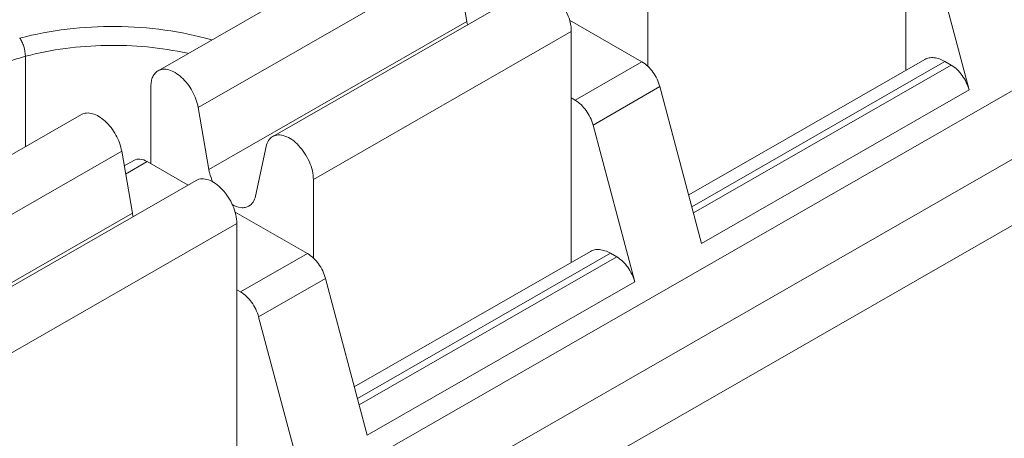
# Model space of a CAD drawing. Header units: centimetres. Extents: x -24.5 to 49.7, y -16.6 to 18.4.
# Tile 21 of 248: x -19.473 to -18.961, y -7.648 to -7.43. Entities that reach past the tile are written whole.
import ezdxf

# ---------------------------------------------------------------- set-up
doc = ezdxf.new("R2010")
doc.units = ezdxf.units.CM
doc.header["$MEASUREMENT"] = 0
doc.layers.add('layer 1', color=7, linetype='Continuous')

msp = doc.modelspace()

# ---------------------------------------------------------------- linework, layer by layer
at = {"layer": 'layer 1', "color": 1, "lineweight": 0}
msp.add_open_spline([(24.98821, 18.39808), (24.98821, 18.39808), (24.98821, -16.60193), (24.98821, -16.60193), (24.98821, -16.60193), (-24.51772, -16.60193), (-24.51772, -16.60193), (-24.51772, -16.60193), (-24.51772, 18.39808), (-24.51772, 18.39808), (-24.51772, 18.39808), (24.98821, 18.39808), (24.98821, 18.39808)], degree=3, knots=[0, 0, 0, 0, 0.25, 0.25, 0.25, 0.5, 0.5, 0.5, 0.75, 0.75, 0.75, 1, 1, 1, 1], dxfattribs=at)
at = {"layer": 'layer 1', "color": 5, "lineweight": 0}
msp.add_open_spline([(-23.26688, 17.18067), (-23.26688, 17.18067), (-23.26688, -15.60944), (-23.26688, -15.60944), (-23.26688, -15.60944), (23.98644, -15.60944), (23.98644, -15.60944)], degree=3, knots=[0, 0, 0, 0, 0.5, 0.5, 0.5, 1, 1, 1, 1], dxfattribs=at)
at = {"layer": 'layer 1', "lineweight": 9}
for points in [[(-20.20721, -7.75591), (-20.20721, -7.75591), (-18.46313, -6.75555), (-18.46313, -6.75555)], [(-18.45614, -6.75623), (-18.45614, -6.75623), (-20.20022, -7.7566), (-20.20022, -7.7566)], [(-19.83625, -7.97105), (-19.83625, -7.97105), (-18.08223, -6.965), (-18.08223, -6.965)], [(-19.8052, -7.98887), (-19.8052, -7.98887), (-18.05118, -6.98281), (-18.05118, -6.98281)], [(-18.04124, -7.01147), (-18.04124, -7.01147), (-19.78532, -8.01184), (-19.78532, -8.01184)], [(-19.01266, -7.45641), (-19.01266, -7.45641), (-19.01266, -7.33643), (-19.01266, -7.33643)], [(-18.94489, -7.44661), (-18.94489, -7.44661), (-18.9666, -7.36509), (-18.9666, -7.36509)], [(-19.26736, -7.37961), (-19.26736, -7.37961), (-19.40152, -7.45657), (-19.40152, -7.45657)], [(-19.00138, -7.38504), (-19.00138, -7.38504), (-18.97968, -7.46656), (-18.97968, -7.46656)], [(-19.24649, -7.3987), (-19.24649, -7.3987), (-19.38065, -7.47565), (-19.38065, -7.47565)], [(-19.24093, -7.43093), (-19.24093, -7.43093), (-19.24649, -7.3987), (-19.24649, -7.3987)], [(-19.20773, -7.41382), (-19.20773, -7.41382), (-19.34189, -7.49077), (-19.34189, -7.49077)], [(-19.14682, -7.41338), (-19.14682, -7.41338), (-19.14682, -7.45438), (-19.14682, -7.45438)], [(-19.37509, -7.50788), (-19.37509, -7.50788), (-19.24093, -7.43093), (-19.24093, -7.43093)], [(-19.24093, -7.43093), (-19.24084, -7.43147), (-19.24073, -7.432), (-19.24059, -7.43254)], [(-19.18748, -7.43032), (-19.18748, -7.43032), (-19.14985, -7.45191), (-19.14985, -7.45191)], [(-19.18657, -7.43618), (-19.18657, -7.43618), (-19.32073, -7.51313), (-19.32073, -7.51313)], [(-19.18657, -7.55616), (-19.18657, -7.55616), (-19.18657, -7.43618), (-19.18657, -7.43618)], [(-19.47048, -7.44906), (-19.47048, -7.44906), (-19.47048, -7.49612), (-19.47048, -7.49612)], [(-19.18463, -7.47186), (-19.18463, -7.47186), (-19.14985, -7.45191), (-19.14985, -7.45191)], [(-19.12552, -7.52114), (-19.12552, -7.52114), (-19.00278, -7.45074), (-19.00278, -7.45074)], [(-18.99228, -7.45175), (-18.99228, -7.45175), (-19.12389, -7.52725), (-19.12389, -7.52725)], [(-19.12303, -7.5305), (-19.12303, -7.5305), (-18.98902, -7.45363), (-18.98902, -7.45363)], [(-18.99228, -7.45175), (-18.99228, -7.45175), (-18.98902, -7.45363), (-18.98902, -7.45363)], [(-19.4052, -7.50495), (-19.4052, -7.50495), (-19.4052, -7.46468), (-19.4052, -7.46468)], [(-19.14051, -7.46484), (-19.14051, -7.46484), (-19.17529, -7.48479), (-19.17529, -7.48479)], [(-19.11881, -7.54636), (-19.11881, -7.54636), (-19.14051, -7.46484), (-19.14051, -7.46484)], [(-19.18463, -7.47186), (-19.18463, -7.47186), (-19.18657, -7.47075), (-19.18657, -7.47075)], [(-18.97968, -7.46656), (-18.97968, -7.46656), (-19.11881, -7.54636), (-19.11881, -7.54636)], [(-19.38065, -7.47565), (-19.38065, -7.47565), (-19.37509, -7.50788), (-19.37509, -7.50788)], [(-19.44126, -7.47937), (-19.44126, -7.47937), (-19.57542, -7.55632), (-19.57542, -7.55632)], [(-19.17529, -7.48479), (-19.17529, -7.48479), (-19.15359, -7.56631), (-19.15359, -7.56631)], [(-19.35083, -7.52179), (-19.35083, -7.52179), (-19.34527, -7.49593), (-19.34527, -7.49593)], [(-19.4204, -7.49845), (-19.4204, -7.49845), (-19.55456, -7.5754), (-19.55456, -7.5754)], [(-19.41484, -7.53068), (-19.41484, -7.53068), (-19.4204, -7.49845), (-19.4204, -7.49845)], [(-19.41909, -7.506), (-19.41909, -7.506), (-19.41413, -7.50316), (-19.41413, -7.50316)], [(-19.40713, -7.50383), (-19.40713, -7.50383), (-19.41836, -7.51028), (-19.41836, -7.51028)], [(-19.3859, -7.51601), (-19.3859, -7.51601), (-19.40713, -7.50383), (-19.40713, -7.50383)], [(-19.38164, -7.51356), (-19.38164, -7.51356), (-19.5158, -7.59052), (-19.5158, -7.59052)], [(-19.32073, -7.51313), (-19.32073, -7.51313), (-19.32073, -7.55412), (-19.32073, -7.55412)], [(-19.549, -7.60763), (-19.549, -7.60763), (-19.41484, -7.53068), (-19.41484, -7.53068)], [(-19.41484, -7.53068), (-19.41475, -7.53122), (-19.41464, -7.53175), (-19.41451, -7.53228)], [(-19.32376, -7.55166), (-19.32376, -7.55166), (-19.36139, -7.53007), (-19.36139, -7.53007)], [(-19.36048, -7.53593), (-19.36048, -7.53593), (-19.49463, -7.61288), (-19.49463, -7.61288)], [(-19.36048, -7.65591), (-19.36048, -7.65591), (-19.36048, -7.53593), (-19.36048, -7.53593)], [(-19.35854, -7.57161), (-19.35854, -7.57161), (-19.32376, -7.55166), (-19.32376, -7.55166)], [(-19.29943, -7.6209), (-19.29943, -7.6209), (-19.17668, -7.55048), (-19.17668, -7.55048)], [(-19.1662, -7.5515), (-19.1662, -7.5515), (-19.29781, -7.627), (-19.29781, -7.627)], [(-19.1662, -7.5515), (-19.1662, -7.5515), (-19.16293, -7.55338), (-19.16293, -7.55338)], [(-19.29694, -7.63025), (-19.29694, -7.63025), (-19.16293, -7.55338), (-19.16293, -7.55338)], [(-19.31442, -7.56459), (-19.31442, -7.56459), (-19.3492, -7.58454), (-19.3492, -7.58454)], [(-19.29272, -7.64612), (-19.29272, -7.64612), (-19.31442, -7.56459), (-19.31442, -7.56459)], [(-19.15359, -7.56631), (-19.15359, -7.56631), (-19.29272, -7.64612), (-19.29272, -7.64612)], [(-19.36048, -7.5705), (-19.36048, -7.5705), (-19.35854, -7.57161), (-19.35854, -7.57161)], [(-19.3492, -7.58454), (-19.3492, -7.58454), (-19.3275, -7.66607), (-19.3275, -7.66607)]]:
    msp.add_open_spline(points, degree=3, dxfattribs=at)
for points, knots in [([(-19.18657, -7.43618), (-19.18657, -7.43468), (-19.18677, -7.43318), (-19.1871, -7.43171), (-19.18747, -7.43009), (-19.188, -7.42852), (-19.18866, -7.42701), (-19.18934, -7.42543), (-19.19015, -7.42391), (-19.19109, -7.42248), (-19.19201, -7.42107), (-19.19305, -7.41974), (-19.19421, -7.41852), (-19.19528, -7.41739), (-19.19645, -7.41635), (-19.19773, -7.41546), (-19.19886, -7.41468), (-19.20007, -7.41402), (-19.20137, -7.41357), (-19.20247, -7.41318), (-19.20363, -7.41295), (-19.2048, -7.41301), (-19.20582, -7.41305), (-19.20685, -7.41331), (-19.20773, -7.41382)], [0, 0, 0, 0, 0.125, 0.125, 0.125, 0.25, 0.25, 0.25, 0.375, 0.375, 0.375, 0.5, 0.5, 0.5, 0.625, 0.625, 0.625, 0.75, 0.75, 0.75, 0.875, 0.875, 0.875, 1, 1, 1, 1]), ([(-19.37376, -7.44046), (-19.38168, -7.43821), (-19.38978, -7.43656), (-19.39795, -7.43543), (-19.4064, -7.43426), (-19.41492, -7.43366), (-19.42347, -7.43359), (-19.44031, -7.43346), (-19.45725, -7.43539), (-19.4735, -7.43966)], [0, 0, 0, 0, 0.333333, 0.333333, 0.333333, 0.666667, 0.666667, 0.666667, 1, 1, 1, 1]), ([(-19.47341, -7.43964), (-19.47296, -7.4402), (-19.4726, -7.44083), (-19.47228, -7.44148), (-19.47191, -7.44227), (-19.4716, -7.44308), (-19.47133, -7.44391), (-19.47081, -7.44558), (-19.47048, -7.44732), (-19.47048, -7.44906)], [0, 0, 0, 0, 0.333333, 0.333333, 0.333333, 0.666667, 0.666667, 0.666667, 1, 1, 1, 1]), ([(-19.3861, -7.44751), (-19.39999, -7.44445), (-19.41429, -7.44314), (-19.42856, -7.44341), (-19.44271, -7.44367), (-19.45684, -7.44547), (-19.47048, -7.44906)], [0, 0, 0, 0, 0.5, 0.5, 0.5, 1, 1, 1, 1]), ([(-19.47048, -7.44906), (-19.47187, -7.44943), (-19.47327, -7.44984), (-19.47464, -7.45029), (-19.47849, -7.45154), (-19.48226, -7.45315), (-19.48577, -7.45516)], [0, 0, 0, 0, 0.5, 0.5, 0.5, 1, 1, 1, 1]), ([(-18.99228, -7.45175), (-18.99321, -7.45123), (-18.99417, -7.45077), (-18.99517, -7.45043), (-18.99607, -7.45012), (-18.99701, -7.44989), (-18.99796, -7.4498), (-18.99881, -7.44972), (-18.99968, -7.44974), (-19.00052, -7.44991), (-19.00131, -7.45006), (-19.00208, -7.45034), (-19.00278, -7.45074)], [0, 0, 0, 0, 0.25, 0.25, 0.25, 0.5, 0.5, 0.5, 0.75, 0.75, 0.75, 1, 1, 1, 1]), ([(-19.40152, -7.45657), (-19.40072, -7.45611), (-19.3998, -7.45585), (-19.39888, -7.45577), (-19.39785, -7.45568), (-19.39681, -7.45583), (-19.39581, -7.45611), (-19.39466, -7.45643), (-19.39356, -7.45694), (-19.39253, -7.45756), (-19.39137, -7.45825), (-19.39028, -7.45909), (-19.38927, -7.46001), (-19.38703, -7.46206), (-19.38517, -7.46452), (-19.3837, -7.46719), (-19.38224, -7.46984), (-19.38115, -7.4727), (-19.38065, -7.47565)], [0, 0, 0, 0, 0.166667, 0.166667, 0.166667, 0.333333, 0.333333, 0.333333, 0.5, 0.5, 0.5, 0.666667, 0.666667, 0.666667, 0.833333, 0.833333, 0.833333, 1, 1, 1, 1]), ([(-19.14051, -7.46484), (-19.14123, -7.46213), (-19.14249, -7.45956), (-19.14415, -7.45726), (-19.14569, -7.45511), (-19.14759, -7.4532), (-19.14985, -7.45191)], [0, 0, 0, 0, 0.5, 0.5, 0.5, 1, 1, 1, 1]), ([(-18.97968, -7.46656), (-18.9804, -7.46386), (-18.98165, -7.46128), (-18.98332, -7.45898), (-18.98486, -7.45684), (-18.98675, -7.45492), (-18.98902, -7.45363)], [0, 0, 0, 0, 0.5, 0.5, 0.5, 1, 1, 1, 1]), ([(-19.4052, -7.46468), (-19.4052, -7.46378), (-19.40512, -7.46289), (-19.40496, -7.462), (-19.4048, -7.46121), (-19.40458, -7.46043), (-19.40424, -7.45969), (-19.40394, -7.45903), (-19.40356, -7.4584), (-19.40308, -7.45785), (-19.40263, -7.45735), (-19.4021, -7.45691), (-19.40152, -7.45657)], [0, 0, 0, 0, 0.25, 0.25, 0.25, 0.5, 0.5, 0.5, 0.75, 0.75, 0.75, 1, 1, 1, 1]), ([(-19.18463, -7.47186), (-19.18237, -7.47315), (-19.18048, -7.47507), (-19.17893, -7.47721), (-19.17726, -7.47951), (-19.17601, -7.48208), (-19.17529, -7.48479)], [0, 0, 0, 0, 0.5, 0.5, 0.5, 1, 1, 1, 1]), ([(-19.4204, -7.49845), (-19.42091, -7.49549), (-19.42199, -7.49263), (-19.42345, -7.48999), (-19.42493, -7.48731), (-19.42678, -7.48486), (-19.42902, -7.48281), (-19.43003, -7.48189), (-19.43112, -7.48106), (-19.43228, -7.48035), (-19.43332, -7.47974), (-19.43441, -7.47924), (-19.43557, -7.47891), (-19.43656, -7.47863), (-19.4376, -7.47849), (-19.43864, -7.47857), (-19.43956, -7.47865), (-19.44047, -7.47891), (-19.44126, -7.47937)], [0, 0, 0, 0, 0.166667, 0.166667, 0.166667, 0.333333, 0.333333, 0.333333, 0.5, 0.5, 0.5, 0.666667, 0.666667, 0.666667, 0.833333, 0.833333, 0.833333, 1, 1, 1, 1]), ([(-19.34527, -7.49593), (-19.34504, -7.49484), (-19.34465, -7.49376), (-19.34402, -7.49282), (-19.34348, -7.49198), (-19.34274, -7.49126), (-19.34189, -7.49077)], [0, 0, 0, 0, 0.5, 0.5, 0.5, 1, 1, 1, 1]), ([(-19.34189, -7.49077), (-19.34101, -7.49026), (-19.33998, -7.49), (-19.33896, -7.48995), (-19.33779, -7.4899), (-19.33663, -7.49014), (-19.33553, -7.49052), (-19.33424, -7.49097), (-19.33302, -7.49163), (-19.3319, -7.49241), (-19.33061, -7.4933), (-19.32944, -7.49434), (-19.32837, -7.49547), (-19.32722, -7.49669), (-19.32618, -7.49802), (-19.32525, -7.49943), (-19.32431, -7.50087), (-19.3235, -7.50238), (-19.32282, -7.50395), (-19.32216, -7.50547), (-19.32163, -7.50704), (-19.32126, -7.50866), (-19.32093, -7.51013), (-19.32073, -7.51163), (-19.32073, -7.51313)], [0, 0, 0, 0, 0.125, 0.125, 0.125, 0.25, 0.25, 0.25, 0.375, 0.375, 0.375, 0.5, 0.5, 0.5, 0.625, 0.625, 0.625, 0.75, 0.75, 0.75, 0.875, 0.875, 0.875, 1, 1, 1, 1]), ([(-19.40713, -7.50383), (-19.40829, -7.50317), (-19.40957, -7.50265), (-19.41091, -7.50253), (-19.41202, -7.50243), (-19.41318, -7.50261), (-19.41413, -7.50316)], [0, 0, 0, 0, 0.5, 0.5, 0.5, 1, 1, 1, 1]), ([(-19.37509, -7.50788), (-19.37499, -7.50844), (-19.37487, -7.509), (-19.37474, -7.50955), (-19.3743, -7.51131), (-19.37367, -7.51303), (-19.37289, -7.51467)], [0, 0, 0, 0, 0.5, 0.5, 0.5, 1, 1, 1, 1]), ([(-19.36048, -7.53593), (-19.36048, -7.53443), (-19.36068, -7.53292), (-19.36101, -7.53146), (-19.36138, -7.52985), (-19.36191, -7.52827), (-19.36256, -7.52675), (-19.36324, -7.52518), (-19.36406, -7.52366), (-19.36501, -7.52223), (-19.36593, -7.52082), (-19.36696, -7.51949), (-19.36812, -7.51827), (-19.36919, -7.51713), (-19.37036, -7.51609), (-19.37165, -7.51521), (-19.37277, -7.51443), (-19.37398, -7.51377), (-19.37528, -7.51332), (-19.37638, -7.51293), (-19.37754, -7.51271), (-19.37871, -7.51276), (-19.37974, -7.5128), (-19.38076, -7.51307), (-19.38164, -7.51357)], [0, 0, 0, 0, 0.125, 0.125, 0.125, 0.25, 0.25, 0.25, 0.375, 0.375, 0.375, 0.5, 0.5, 0.5, 0.625, 0.625, 0.625, 0.75, 0.75, 0.75, 0.875, 0.875, 0.875, 1, 1, 1, 1]), ([(-19.35422, -7.52696), (-19.35336, -7.52647), (-19.35264, -7.52574), (-19.35208, -7.52491), (-19.35147, -7.52396), (-19.35107, -7.52288), (-19.35083, -7.52179)], [0, 0, 0, 0, 0.5, 0.5, 0.5, 1, 1, 1, 1]), ([(-19.36316, -7.526), (-19.36169, -7.52687), (-19.36004, -7.52754), (-19.35833, -7.52772), (-19.3576, -7.52781), (-19.35686, -7.52779), (-19.35614, -7.52766), (-19.35547, -7.52753), (-19.35481, -7.5273), (-19.35422, -7.52696)], [0, 0, 0, 0, 0.333333, 0.333333, 0.333333, 0.666667, 0.666667, 0.666667, 1, 1, 1, 1]), ([(-19.31442, -7.56459), (-19.31514, -7.56188), (-19.31639, -7.55931), (-19.31806, -7.55701), (-19.3196, -7.55487), (-19.3215, -7.55296), (-19.32376, -7.55166)], [0, 0, 0, 0, 0.5, 0.5, 0.5, 1, 1, 1, 1]), ([(-19.1662, -7.5515), (-19.16712, -7.55098), (-19.16808, -7.55053), (-19.16909, -7.55018), (-19.16998, -7.54987), (-19.17092, -7.54964), (-19.17187, -7.54955), (-19.17272, -7.54947), (-19.17359, -7.54949), (-19.17443, -7.54966), (-19.17522, -7.54981), (-19.17599, -7.55009), (-19.17668, -7.55049)], [0, 0, 0, 0, 0.25, 0.25, 0.25, 0.5, 0.5, 0.5, 0.75, 0.75, 0.75, 1, 1, 1, 1]), ([(-19.15359, -7.56631), (-19.15431, -7.5636), (-19.15557, -7.56103), (-19.15722, -7.55873), (-19.15877, -7.55659), (-19.16067, -7.55468), (-19.16293, -7.55338)], [0, 0, 0, 0, 0.5, 0.5, 0.5, 1, 1, 1, 1]), ([(-19.35854, -7.57161), (-19.35628, -7.57291), (-19.35438, -7.57482), (-19.35284, -7.57696), (-19.35118, -7.57926), (-19.34992, -7.58183), (-19.3492, -7.58454)], [0, 0, 0, 0, 0.5, 0.5, 0.5, 1, 1, 1, 1])]:
    msp.add_open_spline(points, degree=3, knots=knots, dxfattribs=at)

doc.saveas('drawing.dxf')
